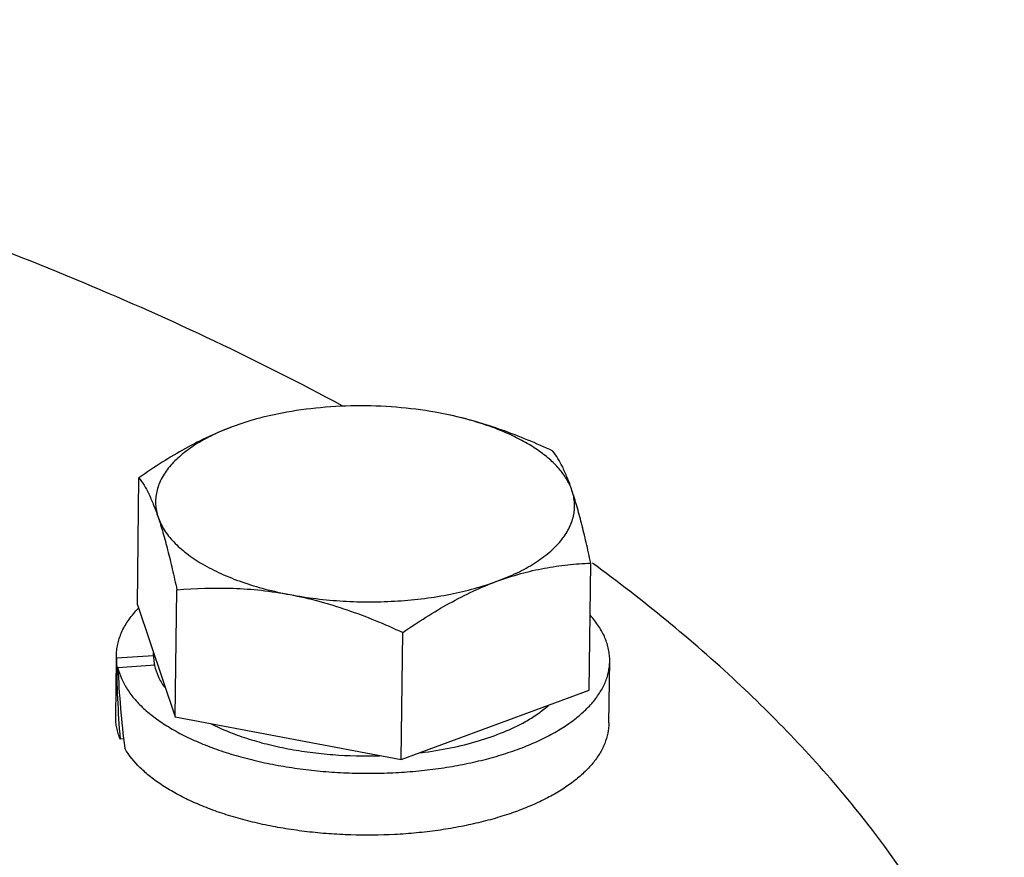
# Model space of a CAD drawing. Header units: inches. Extents: x 0 to 34, y 0 to 22.
# Tile 128 of 175: x 23.998 to 24.328, y 18.364 to 18.645. Entities that reach past the tile are written whole.
import ezdxf

# ---------------------------------------------------------------- set-up
doc = ezdxf.new("R2010")
doc.units = ezdxf.units.IN
doc.header["$LTSCALE"] = 1.87
doc.header["$MEASUREMENT"] = 0
doc.layers.add('3_ALL_AXES', color=7, linetype='CONTINUOUS')
doc.layers.add('7_ALL_FEATURES', color=7, linetype='CONTINUOUS')

msp = doc.modelspace()

# ---------------------------------------------------------------- linework, layer by layer
at = {"layer": '3_ALL_AXES', "color": 7, "linetype": 'Continuous'}
for p, q in [((24.1425871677, 18.5123224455), (24.1391570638, 18.5130212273)), ((24.1426728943, 18.5123048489), (24.1425675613, 18.5123277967)), ((24.0375769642, 18.4487343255), (24.0381130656, 18.4913567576)), ((24.1891854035, 18.420065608), (24.1897215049, 18.4626880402)), ((24.0503091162, 18.4111193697), (24.0508452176, 18.4537418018)), ((24.0375769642, 18.4487343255), (24.0503091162, 18.4111193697)), ((24.1261133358, 18.396785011), (24.1266494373, 18.4394074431)), ((24.0303319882, 18.4111329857), (24.0305790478, 18.4307753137)), ((24.0430297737, 18.4317486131), (24.0430404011, 18.4325935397)), ((24.1958188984, 18.4090515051), (24.1960801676, 18.4298235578)), ((24.1261133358, 18.396785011), (24.1891854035, 18.420065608)), ((24.0503091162, 18.4111193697), (24.1261133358, 18.396785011))]:
    msp.add_line(p, q, dxfattribs=at)
for centre, radius, start, end in [((24.1183210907, 18.4004911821), 0.1144346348, 74.0294335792, 77.756990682), ((24.1204268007, 18.4079972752), 0.1066388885, 73.55234559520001, 74.0075033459), ((24.0584972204, 18.431556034), 0.0154684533, 179.2937169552, 186.2325807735), ((24.0587002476, 18.4315769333), 0.0156725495, 186.2279532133, 187.9249903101), ((24.0590329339, 18.4316269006), 0.0160089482, 187.9379478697, 191.668865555), ((24.1399910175, 18.4589465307), 0.056695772, 299.3643594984, 299.9132650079)]:
    msp.add_arc(centre, radius, start, end, dxfattribs=at)
for points, knots in [([(24.1063556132, 18.5154463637), (24.0781932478, 18.5306843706), (24.0178510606, 18.559094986), (23.9206852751, 18.5944799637), (23.8147878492, 18.6237882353), (23.7409697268, 18.6386569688), (23.7030000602, 18.6450347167)], [0, 0, 0, 0, 0.2258193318, 0.4694348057, 0.7284743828, 1, 1, 1, 1]), ([(24.1391570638, 18.5130212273), (24.1348331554, 18.5138388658), (24.1259862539, 18.5150514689), (24.1125735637, 18.5156558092), (24.0992130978, 18.5150643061), (24.0904360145, 18.5138558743), (24.0861660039, 18.5130375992)], [0, 0, 0, 0, 0.247821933, 0.5019831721, 0.7551531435, 1, 1, 1, 1]), ([(24.0861660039, 18.5130375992), (24.0832878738, 18.5124860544), (24.077737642, 18.5112163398), (24.0723055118, 18.5095028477), (24.0697189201, 18.5085481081)], [0, 0, 0, 0, 0.5152374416, 1, 1, 1, 1]), ([(24.1769893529, 18.5003029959), (24.1714337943, 18.5028806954), (24.1629751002, 18.5064291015), (24.1514080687, 18.5101835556), (24.1455590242, 18.5116752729), (24.1426275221, 18.5123145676)], [0, 0, 0, 0, 0.5038564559, 0.7531576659, 1, 1, 1, 1]), ([(24.1834252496, 18.48704657), (24.1830151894, 18.4882580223), (24.1818815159, 18.4906916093), (24.179443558, 18.4941053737), (24.1762489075, 18.4973698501), (24.1723389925, 18.5004523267), (24.167758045, 18.503323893), (24.1625571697, 18.5059527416), (24.1567957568, 18.5083108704), (24.1527299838, 18.5096495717), (24.1506204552, 18.5102723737)], [0, 0, 0, 0, 0.0923369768, 0.1923091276, 0.3015368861, 0.420986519, 0.5509547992, 0.6912328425, 0.8412010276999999, 1, 1, 1, 1]), ([(24.0697189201, 18.5085481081), (24.0670084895, 18.5075476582), (24.0615921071, 18.5052789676), (24.053649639, 18.501216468), (24.0457945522, 18.4965452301), (24.0406663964, 18.4931305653), (24.0381130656, 18.4913567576)], [0, 0, 0, 0, 0.2402980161, 0.4877735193, 0.7414186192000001, 1, 1, 1, 1]), ([(24.0697189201, 18.5085481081), (24.0674273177, 18.5077022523), (24.0631002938, 18.5058923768), (24.0572003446, 18.5026725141), (24.0522494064, 18.4991036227), (24.0483294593, 18.4952388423), (24.045929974, 18.4917250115), (24.0446533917, 18.4888500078), (24.0440162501, 18.4867108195), (24.0436818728, 18.4845511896), (24.0436538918, 18.4823815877), (24.0439312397, 18.4802146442), (24.0443123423, 18.4787993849), (24.0445489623, 18.4781003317)], [0, 0, 0, 0, 0.1677128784, 0.3214582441, 0.460535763, 0.5853911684, 0.6976699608, 0.7501475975, 0.8008549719, 0.8504654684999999, 0.8997130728, 0.9493294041, 1, 1, 1, 1]), ([(24.1834252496, 18.48704657), (24.1829255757, 18.4885227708), (24.1819381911, 18.4912323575), (24.1799504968, 18.4957429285), (24.1782380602, 18.4986789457), (24.1769893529, 18.5003029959)], [0, 0, 0, 0, 0.3161453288, 0.5844276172, 1, 1, 1, 1]), ([(24.0381130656, 18.4913567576), (24.0393617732, 18.489732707), (24.0410742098, 18.4867966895), (24.043061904, 18.4822861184), (24.0440492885, 18.4795765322), (24.0445489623, 18.4781003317)], [0, 0, 0, 0, 0.4155724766, 0.6838547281, 1, 1, 1, 1]), ([(24.1582552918, 18.4565987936), (24.1605468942, 18.4574446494), (24.1648739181, 18.4592545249), (24.1707738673, 18.4624743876), (24.1757248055, 18.466043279), (24.1796447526, 18.4699080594), (24.1820442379, 18.4734218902), (24.1833208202, 18.4762968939), (24.1839579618, 18.4784360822), (24.1842923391, 18.4805957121), (24.1843203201, 18.482765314), (24.1840429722, 18.4849322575), (24.1836618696, 18.4863475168), (24.1834252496, 18.48704657)], [0, 0, 0, 0, 0.1677128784, 0.3214582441, 0.460535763, 0.5853911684, 0.6976699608, 0.7501475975, 0.8008549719, 0.8504654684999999, 0.8997130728, 0.9493294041, 1, 1, 1, 1]), ([(24.1897215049, 18.4626880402), (24.189227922, 18.4649966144), (24.1882422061, 18.469459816), (24.1866978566, 18.4758685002), (24.1851300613, 18.4816916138), (24.1840019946, 18.4853426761), (24.1834252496, 18.48704657)], [0, 0, 0, 0, 0.2813627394, 0.5447336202, 0.7856055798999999, 1, 1, 1, 1]), ([(24.0445489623, 18.4781003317), (24.0450489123, 18.4766233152), (24.04652179, 18.4736499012), (24.0497922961, 18.469568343), (24.0541384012, 18.4657327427), (24.0594833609, 18.462195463), (24.0657419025, 18.4590070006), (24.072812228, 18.456216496), (24.0805765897, 18.453871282), (24.0860130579, 18.4526559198), (24.0888171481, 18.4521256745)], [0, 0, 0, 0, 0.0877138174, 0.1845798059, 0.2925491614, 0.4124623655, 0.5442001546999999, 0.6869468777, 0.8394724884, 1, 1, 1, 1]), ([(24.0445489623, 18.4781003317), (24.0451257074, 18.4763964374), (24.0462537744, 18.4727453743), (24.0478215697, 18.4669222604), (24.049365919, 18.4605135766), (24.0503516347, 18.4560503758), (24.0508452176, 18.4537418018)], [0, 0, 0, 0, 0.2143944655, 0.4552664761, 0.7186372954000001, 1, 1, 1, 1]), ([(24.1582552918, 18.4565987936), (24.1608801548, 18.4575676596), (24.1661316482, 18.4592605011), (24.1740827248, 18.4610797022), (24.1819372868, 18.4622114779), (24.1871447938, 18.462582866), (24.1897215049, 18.4626880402)], [0, 0, 0, 0, 0.2608610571, 0.5136628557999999, 0.7595669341, 1, 1, 1, 1]), ([(24.3284902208, 18.2924157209), (24.3232433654, 18.307916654), (24.3089225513, 18.3390366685), (24.2783182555, 18.3828452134), (24.2383761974, 18.4248638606), (24.2071885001, 18.4503112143), (24.1903111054, 18.4627052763)], [0, 0, 0, 0, 0.2206774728, 0.4585958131, 0.717635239, 1, 1, 1, 1]), ([(24.0888171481, 18.4521256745), (24.0917280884, 18.4515752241), (24.0976603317, 18.4506630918), (24.1066907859, 18.4498549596), (24.1158458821, 18.4495996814), (24.1249687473, 18.4499006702), (24.1339053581, 18.4507535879), (24.1425052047, 18.4521430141), (24.1506212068, 18.4540458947), (24.1557897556, 18.455688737), (24.1582552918, 18.4565987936)], [0, 0, 0, 0, 0.1263435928, 0.2557497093, 0.3864289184, 0.5166892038, 0.6447828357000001, 0.7690279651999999, 0.8879174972, 1, 1, 1, 1]), ([(24.1266494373, 18.4394074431), (24.1292027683, 18.441181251), (24.134330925, 18.4445959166), (24.1421860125, 18.4492671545), (24.1501284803, 18.4533296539), (24.1555448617, 18.4555983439), (24.1582552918, 18.4565987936)], [0, 0, 0, 0, 0.2585814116, 0.5122265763, 0.7597020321, 1, 1, 1, 1]), ([(24.0508452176, 18.4537418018), (24.0570911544, 18.4542658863), (24.0665795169, 18.4545835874), (24.0792601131, 18.4536786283), (24.0856331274, 18.4527277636), (24.0888171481, 18.4521256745)], [0, 0, 0, 0, 0.4934014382, 0.7449153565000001, 1, 1, 1, 1]), ([(24.0888171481, 18.4521256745), (24.092044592, 18.4515153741), (24.0984914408, 18.4500320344), (24.1080178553, 18.4470964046), (24.1174237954, 18.443534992), (24.1235873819, 18.4408281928), (24.1266494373, 18.4394074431)], [0, 0, 0, 0, 0.2462847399, 0.4954527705, 0.7468946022, 1, 1, 1, 1]), ([(24.0433548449, 18.4283890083), (24.0436154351, 18.427126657), (24.0444730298, 18.4245673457), (24.0458400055, 18.4222489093), (24.0466404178, 18.4211190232)], [0, 0, 0, 0, 0.4821032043, 1, 1, 1, 1]), ([(24.1682645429, 18.4098036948), (24.1696282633, 18.4105883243), (24.1721934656, 18.4122105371), (24.1745853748, 18.4140827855), (24.1756756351, 18.4150495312)], [0, 0, 0, 0, 0.5191703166, 1, 1, 1, 1]), ([(24.0623131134, 18.4087487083), (24.0641698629, 18.4078146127), (24.068092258, 18.4060585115), (24.0743308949, 18.4038157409), (24.0810475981, 18.4019038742), (24.0881596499, 18.4003457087), (24.095580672, 18.3991609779), (24.1058087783, 18.3980937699), (24.1135938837, 18.397898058), (24.118794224, 18.3980361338)], [0, 0, 0, 0, 0.1074851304, 0.2219460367, 0.3425680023, 0.4683689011, 0.5982439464, 0.7309774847, 1, 1, 1, 1]), ([(24.1327181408, 18.3990738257), (24.136067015, 18.3994898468), (24.1425645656, 18.4005410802), (24.1518492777, 18.4028340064), (24.1602637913, 18.4057561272), (24.1654245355, 18.4082027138), (24.1677924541, 18.4095350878)], [0, 0, 0, 0, 0.2750556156, 0.5358525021, 0.7785422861, 1, 1, 1, 1])]:
    msp.add_open_spline(points, degree=3, knots=knots, dxfattribs=at)
at = {"layer": '7_ALL_FEATURES', "color": 7, "linetype": 'Continuous'}
for p, q in [((24.0306143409, 18.4307748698), (24.0305934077, 18.4319065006)), ((24.0430409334, 18.4315753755), (24.0306143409, 18.4307748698)), ((24.0435230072, 18.4283949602), (24.0310535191, 18.4275916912)), ((24.0329707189, 18.4037485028), (24.0317838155, 18.4036720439))]:
    msp.add_line(p, q, dxfattribs=at)
for centre, start_param, end_param in [((24.113123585, 18.4139197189), 1.4336685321, 1.5980356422), ((24.1132542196, 18.4243057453), 1.5160276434, 1.6802479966)]:
    msp.add_ellipse(centre, major_axis=(-0.0116265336, 0.1650107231), ratio=0.4950389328, start_param=start_param, end_param=end_param, dxfattribs=at)
for points, knots in [([(24.0305932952, 18.431906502), (24.0306018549, 18.4325817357), (24.0306953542, 18.4339389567), (24.0310635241, 18.4359613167), (24.0316584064, 18.4379687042), (24.0327691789, 18.4406618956), (24.0347542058, 18.4439786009), (24.0367938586, 18.4463693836), (24.037930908, 18.4475349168)], [0, 0, 0, 0, 0.1145690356, 0.2302427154, 0.3480885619, 0.4691006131, 0.7237440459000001, 1, 1, 1, 1]), ([(24.1960801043, 18.4298220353), (24.1960883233, 18.4304732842), (24.1960339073, 18.4317836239), (24.1957403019, 18.4337424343), (24.195235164, 18.4356930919), (24.1942676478, 18.4383169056), (24.1925025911, 18.4415673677), (24.1906569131, 18.44393862), (24.1896232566, 18.4450991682)], [0, 0, 0, 0, 0.1151712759, 0.2313799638, 0.3496292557, 0.4708476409, 0.7251791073, 1, 1, 1, 1]), ([(24.0310535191, 18.4275916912), (24.0313347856, 18.426349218), (24.0321718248, 18.4238420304), (24.0341325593, 18.4202468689), (24.0368007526, 18.4167608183), (24.0401470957, 18.4134118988), (24.044141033, 18.4102246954), (24.0487473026, 18.4072246), (24.0539259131, 18.4044363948), (24.0596317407, 18.4018838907), (24.0658146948, 18.399589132), (24.0724203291, 18.39757239), (24.0793902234, 18.3958516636), (24.0866624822, 18.3944421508), (24.0941724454, 18.3933564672), (24.1018532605, 18.3926044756), (24.1096364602, 18.3921928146), (24.1174526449, 18.392125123), (24.1252321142, 18.3924021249), (24.132905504, 18.3930213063), (24.1404044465, 18.3939769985), (24.1476621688, 18.3952607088), (24.1546141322, 18.3968610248), (24.1611987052, 18.3987635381), (24.1673576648, 18.4009513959), (24.1730367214, 18.4034055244), (24.1781861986, 18.4061045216), (24.1827613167, 18.4090255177), (24.1867221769, 18.4121446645), (24.1900339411, 18.4154378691), (24.1926655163, 18.4188792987), (24.1942912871, 18.4218950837), (24.1952018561, 18.4243341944), (24.1956909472, 18.426153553), (24.1959944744, 18.4279839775), (24.1960723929, 18.4292110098), (24.1960801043, 18.4298220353)], [0, 0, 0, 0, 0.0198349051, 0.0408725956, 0.06348955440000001, 0.0879520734, 0.1144068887, 0.1429067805, 0.1734292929, 0.2058898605, 0.2401543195, 0.2760493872, 0.3133696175, 0.3518834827, 0.391339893, 0.4314727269, 0.4720051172, 0.5126544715, 0.5531363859, 0.5931688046, 0.6324767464, 0.6707962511, 0.7078790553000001, 0.7434983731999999, 0.7774538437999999, 0.8095779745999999, 0.8397452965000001, 0.8678814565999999, 0.8939752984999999, 0.9180957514, 0.9404097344, 0.9611995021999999, 0.9711561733, 0.9808952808, 0.9904855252, 1, 1, 1, 1]), ([(24.0317838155, 18.4036720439), (24.0315382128, 18.4042790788), (24.0311064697, 18.4055022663), (24.0306428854, 18.4073734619), (24.0303736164, 18.409251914), (24.0303241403, 18.4105080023), (24.0303319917, 18.4111325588)], [0, 0, 0, 0, 0.2568657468, 0.5079424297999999, 0.7549928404, 1, 1, 1, 1]), ([(24.1958188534, 18.409049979), (24.1958042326, 18.4078914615), (24.1955454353, 18.405539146), (24.1944831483, 18.4020780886), (24.192761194, 18.3986945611), (24.1904012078, 18.3954163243), (24.1874266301, 18.3922652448), (24.1838626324, 18.3892630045), (24.1797377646, 18.3864305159), (24.1750843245, 18.3837883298), (24.1699384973, 18.3813565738), (24.1643406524, 18.3791539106), (24.1583348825, 18.3771974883), (24.1519686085, 18.3755029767), (24.1452923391, 18.3740837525), (24.1383592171, 18.3729510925), (24.1312242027, 18.3721141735), (24.1214827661, 18.3713992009), (24.1116403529, 18.3713032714), (24.1018204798, 18.3718214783), (24.0945467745, 18.3725149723), (24.0874211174, 18.3735077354), (24.0805000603, 18.3747917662), (24.0738387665, 18.3763567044), (24.0674902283, 18.3781902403), (24.0615047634, 18.3802776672), (24.0559297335, 18.3826023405), (24.0508089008, 18.3851464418), (24.0461830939, 18.3878894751), (24.0420860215, 18.3908130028), (24.0375485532, 18.3947666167), (24.0347377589, 18.3981606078), (24.0333262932, 18.4005599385)], [0, 0, 0, 0, 0.018699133, 0.0379199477, 0.05812818, 0.0796967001, 0.1028936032, 0.1278888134, 0.1547661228, 0.1835385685, 0.2141624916, 0.2465466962, 0.2805620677, 0.3160490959, 0.3528222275, 0.3906757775, 0.429388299, 0.468725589, 0.5482818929, 0.5880211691, 0.6273976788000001, 0.6661681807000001, 0.7040979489, 0.7409643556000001, 0.7765599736, 0.8106980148, 0.8432164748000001, 0.8739831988, 0.9029047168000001, 0.9299321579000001, 0.9550729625, 1, 1, 1, 1])]:
    msp.add_open_spline(points, degree=3, knots=knots, dxfattribs=at)

doc.saveas('drawing.dxf')
